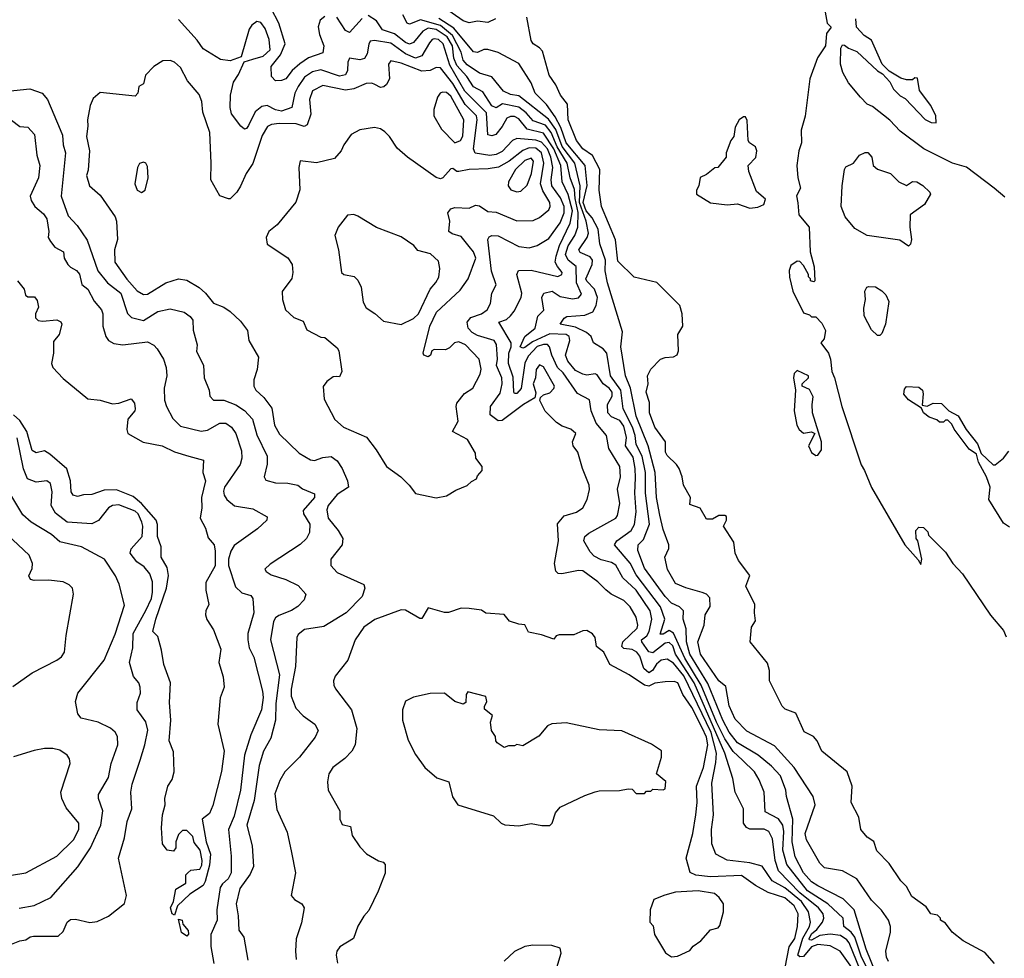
# Model space of a CAD drawing. Extents: x 2210602 to 2357277, y 510288 to 673808.
# Tile 224 of 256: x 2298605 to 2303379, y 567420 to 571971. Entities that reach past the tile are written whole.
import ezdxf

# ---------------------------------------------------------------- set-up
doc = ezdxf.new("R2010")
doc.units = 0

msp = doc.modelspace()

# ---------------------------------------------------------------- linework, layer by layer
at = {"layer": '0CON05XD'}
for points in [[(2300085, 571987.3), (2300061.4, 571968.6), (2300053, 571937), (2300059.2, 571899.2), (2300080, 571845), (2300075, 571810), (2300005, 571785.8), (2299962.9, 571757.1), (2299925.6, 571725), (2299895, 571684.2), (2299875, 571676), (2299845, 571674), (2299826.2, 571695), (2299824.2, 571744.2), (2299869.5, 571800.5), (2299891.5, 571855), (2299861.1, 571955), (2299823.8, 572025)], [(2300912.5, 571975), (2300875, 571958), (2300825, 571963.8), (2300785, 571956.2), (2300755, 571965.8), (2300665, 572028.9)], [(2302501.7, 572061.7), (2302520, 571955), (2302540, 571935), (2302517.5, 571905), (2302512.5, 571845), (2302473, 571787), (2302436.7, 571685), (2302413, 571503), (2302393.9, 571436.1), (2302395.9, 571374.1), (2302383.3, 571335), (2302373.8, 571265), (2302377.5, 571205), (2302391.2, 571155), (2302372.3, 571117.7), (2302377.5, 571082.5), (2302382.5, 571025), (2302432.5, 570965), (2302437.5, 570845), (2302457, 570773), (2302460, 570705), (2302455, 570700), (2302440, 570705), (2302440, 570715), (2302430, 570725), (2302430, 570735), (2302405, 570780), (2302388.3, 570798.3), (2302375, 570800), (2302345, 570780), (2302336.7, 570755), (2302337, 570723), (2302353.8, 570655), (2302405, 570550), (2302435, 570540), (2302445, 570530), (2302465, 570530), (2302495, 570500), (2302512.5, 570465), (2302506.4, 570423.6), (2302490, 570405), (2302526.7, 570355), (2302536.7, 570325), (2302543.8, 570265), (2302556.2, 570235), (2302590.8, 570095), (2302685, 569812.5), (2302702, 569785), (2302735, 569703.3), (2302897.5, 569425), (2302961.7, 569351.7), (2302975, 569330), (2302980, 569355), (2302960, 569445), (2302952.5, 569455), (2302950, 569495), (2302965, 569510), (2302988.3, 569508.3), (2303008.3, 569488.3), (2303011.7, 569471.7), (2303095, 569390), (2303130, 569335), (2303176.2, 569285), (2303313.1, 569083.1), (2303375, 569010), (2303389.1, 568979.1)], [(2302680.3, 567365), (2302626.5, 567495), (2302615, 567510.3), (2302585, 567530), (2302535, 567537.3), (2302485, 567531), (2302445, 567508.4), (2302435, 567508.9), (2302432.6, 567515), (2302445, 567539.5), (2302470.2, 567559.8), (2302497.8, 567595), (2302504.6, 567615), (2302500.7, 567635), (2302478, 567665), (2302388.3, 567738.3), (2302284.8, 567844.8), (2302268.3, 567895), (2302255, 568000), (2302237.1, 568035), (2302215, 568046.5), (2302145, 568045.5), (2302129.4, 568055), (2302115.5, 568075), (2302114.3, 568145), (2302074.3, 568225), (2302062.6, 568292.6), (2302024, 568415), (2301875, 568756.6), (2301804.1, 568865), (2301785.5, 568895), (2301771.9, 568935), (2301755, 568950.7), (2301735, 568948.7), (2301675, 568901.1), (2301655, 568905.4), (2301621.1, 568955), (2301620, 568965), (2301645.5, 568984.5), (2301656.9, 569005), (2301670.9, 569065), (2301661.8, 569105), (2301594.6, 569205), (2301529.4, 569265), (2301495.9, 569325.9), (2301475, 569339.1), (2301425, 569352.1), (2301390.3, 569370.3), (2301370.9, 569390.9), (2301340, 569445), (2301345.7, 569465), (2301365, 569482.2), (2301495.4, 569554.6), (2301503.5, 569566.5), (2301514.4, 569625), (2301504.4, 569695), (2301518.1, 569755), (2301514.4, 569805), (2301462.4, 569892.4), (2301450.6, 569955), (2301400.4, 570015), (2301375.6, 570074.4), (2301367.6, 570127.6), (2301309.5, 570159.5), (2301239.5, 570259.5), (2301213.6, 570285), (2301185.3, 570345), (2301174.6, 570385), (2301165, 570396.1), (2301145, 570396.9), (2301115, 570386), (2301070.2, 570339.8), (2301054.8, 570305.2), (2301037.1, 570182.9), (2301015, 570158.2), (2301005, 570158.6), (2301001.8, 570165), (2300998.3, 570238.3), (2300974.8, 570304.8), (2300976.2, 570355), (2300987.6, 570385), (2300987.6, 570405), (2300928.8, 570505), (2300965, 570517.5), (2300985.4, 570534.6), (2301002.8, 570557.2), (2301036.7, 570625), (2301040, 570645), (2301015.7, 570735), (2301023.3, 570755), (2301085, 570757.3), (2301215, 570726), (2301233.3, 570735), (2301236, 570745), (2301212.5, 570775), (2301202.2, 570795), (2301205.9, 570825), (2301223.3, 570876.7), (2301274.8, 570985), (2301285.2, 571045), (2301265, 571124.4), (2301235.2, 571185.2), (2301228.5, 571265), (2301194.6, 571345), (2301145, 571420.5), (2301065, 571441.2), (2301025, 571490), (2301005, 571501.3), (2300985, 571501.8), (2300966.9, 571493.1), (2300945, 571453.1), (2300914, 571415), (2300895, 571407.8), (2300875, 571413.1), (2300869.1, 571519.1), (2300763.3, 571625), (2300690.6, 571750.6), (2300658.7, 571855), (2300635.6, 571875), (2300615, 571878.7), (2300604.4, 571875), (2300591.5, 571858.5), (2300555, 571796.4), (2300525, 571785.3), (2300475, 571805.6), (2300405, 571856.7), (2300325, 571869.6), (2300305, 571867.1), (2300297.3, 571852.7), (2300289.5, 571805), (2300277.1, 571782.9), (2300255, 571776.7), (2300203.8, 571785), (2300195.8, 571765), (2300194.5, 571725), (2300185, 571703.1), (2300155, 571696.8), (2300065, 571728.8), (2300025, 571718.1), (2299986.8, 571693.2), (2299955, 571647.8), (2299939.6, 571615), (2299923.8, 571545), (2299875, 571527.1), (2299845, 571534.7), (2299805, 571555.5), (2299779.1, 571550.9), (2299746.7, 571525), (2299715, 571458.8), (2299705, 571444), (2299695, 571441.2), (2299676.7, 571455), (2299632.5, 571515), (2299625.8, 571545.8), (2299626.4, 571605), (2299641.4, 571668.6), (2299665.6, 571705), (2299693, 571767), (2299735, 571780), (2299785, 571794.4), (2299819.2, 571825), (2299815.4, 571875), (2299795, 571928), (2299775, 571958), (2299755, 571962), (2299731.2, 571945), (2299718, 571925), (2299678.3, 571791.7), (2299625, 571772.5), (2299578.3, 571778.3), (2299495, 571830), (2299465, 571872.5), (2299375, 571972.5)], [(2300265, 571977.3), (2300205, 571909.4), (2300185, 571918.9), (2300143.1, 571983.1)], [(2301590.3, 569750.3), (2301590, 569795), (2301579.7, 569849.7), (2301542.8, 569905), (2301547.2, 569945), (2301535, 570000.6), (2301515, 570028), (2301475.3, 570045.3), (2301457.5, 570065), (2301455.4, 570105), (2301477.3, 570145), (2301477.8, 570165), (2301463.9, 570183.9), (2301433.6, 570205), (2301405, 570249.4), (2301395, 570254.4), (2301355, 570246.9), (2301335, 570251.8), (2301300.5, 570270.5), (2301263.5, 570315), (2301252.1, 570345), (2301273.3, 570415), (2301270, 570435), (2301255, 570444.6), (2301175, 570448.3), (2301090.8, 570409.2), (2301055, 570382.2), (2301045, 570379.1), (2301032.3, 570385), (2301054.7, 570435.3), (2301103.8, 570475), (2301117.1, 570532.9), (2301146.6, 570563.4), (2301137.5, 570625), (2301146.7, 570645), (2301187.5, 570655), (2301225, 570628.5), (2301285, 570617.1), (2301315, 570622.2), (2301329.7, 570640.3), (2301304.2, 570695), (2301302.7, 570775), (2301264.7, 570805), (2301252.3, 570832.3), (2301264.3, 570875), (2301297.6, 570925), (2301312.2, 570965), (2301313.3, 571036.7), (2301297.9, 571105), (2301295, 571147.5), (2301274.9, 571204.9), (2301260, 571275), (2301211.2, 571355), (2301182.9, 571425), (2301155, 571459.2), (2301095, 571481.2), (2301060.1, 571520.1), (2301025, 571547.1), (2300946.9, 571563.1), (2300915, 571544.3), (2300895, 571552.9), (2300851.3, 571621.3), (2300805, 571646.5), (2300772.8, 571695), (2300725, 571748.6), (2300710, 571785), (2300703, 571845), (2300677.9, 571887.9), (2300625, 571923.8), (2300585, 571929.6), (2300559.6, 571915), (2300515, 571860.5), (2300495, 571851.8), (2300475, 571860), (2300422.8, 571902.8), (2300365, 571922.1), (2300335.6, 571965.6), (2300295, 571991.5)], [(2300745.8, 571814.2), (2300703.7, 571895), (2300645, 571943.5), (2300548.7, 571971.3), (2300495, 571949.2), (2300484.2, 571955), (2300463.3, 571995)], [(2302817.1, 567405), (2302808.1, 567425), (2302805.7, 567455), (2302827.3, 567547.3), (2302827.1, 567575), (2302817.5, 567605), (2302783.4, 567653.4), (2302735, 567702), (2302665, 567806), (2302595, 567843.8), (2302508.3, 567858.3), (2302485, 567880.8), (2302420.6, 567995), (2302414.5, 568024.5), (2302461.8, 568165), (2302453.1, 568205), (2302360, 568345), (2302265, 568450), (2302131.3, 568521.3), (2302075, 568579.2), (2302045.7, 568645), (2302028.3, 568738.3), (2301995, 568765.8), (2301905.5, 568895), (2301892.5, 568955), (2301923.8, 569036.2), (2301929.5, 569085), (2301953.4, 569126.6), (2301951.7, 569168.3), (2301936, 569185), (2301915, 569194.4), (2301835, 569215.7), (2301785, 569237.5), (2301746.1, 569306.1), (2301732.5, 569365), (2301752.1, 569407.9), (2301753.3, 569425), (2301725, 569498.8), (2301708.3, 569568.3), (2301692.8, 569655), (2301686.1, 569775), (2301652.8, 569905), (2301595, 570049.2), (2301567.5, 570185), (2301542.7, 570245), (2301520.4, 570385), (2301528.3, 570458.3), (2301454.7, 570694.7), (2301443.5, 570753.5), (2301444.8, 570805), (2301418.4, 570885), (2301410.3, 570955), (2301381.3, 571011.3), (2301352.2, 571045), (2301337.4, 571085), (2301356.8, 571166.8), (2301347.4, 571265), (2301255, 571374.2), (2301228.2, 571448.2), (2301200.8, 571500.8), (2301159.4, 571559.4), (2301105, 571614.3), (2301085.6, 571665), (2301025, 571759.2), (2300925, 571812.5), (2300875, 571826.2), (2300855, 571826.2), (2300825, 571811.9), (2300805, 571815.7), (2300709.8, 571929.8), (2300637.6, 571977.6)], [(2303332.5, 567395), (2303285, 567447.5), (2303180, 567505), (2303127, 567547), (2303095, 567590), (2303070, 567605), (2303070, 567615), (2303055, 567630), (2303022.5, 567635), (2303000, 567670), (2302930.5, 567720.5), (2302905, 567767.5), (2302877.5, 567795), (2302820.5, 567880.5), (2302761.7, 567941.7), (2302746.1, 567986.1), (2302715, 568007.5), (2302684.2, 568044.2), (2302674.1, 568104.1), (2302636.2, 568175), (2302641.2, 568255), (2302618, 568325), (2302494, 568424), (2302471.2, 568475), (2302453.8, 568495), (2302408.6, 568518.6), (2302368.8, 568608.8), (2302317.4, 568627.4), (2302302, 568642), (2302241.2, 568765), (2302240, 568815), (2302231.7, 568851.7), (2302147.5, 568955), (2302153.6, 569026.4), (2302173, 569057), (2302167.5, 569095), (2302170, 569135), (2302125.6, 569225), (2302145.6, 569275.6), (2302089.7, 569349.7), (2302074, 569385), (2302067.8, 569437.8), (2302017.5, 569515), (2302032.5, 569545), (2302031.7, 569561.7), (2302025, 569567.5), (2301995, 569567.5), (2301965, 569550), (2301935, 569550), (2301905, 569602.5), (2301855, 569620), (2301857.5, 569655), (2301823.3, 569715), (2301817.5, 569755), (2301802.5, 569795), (2301790, 569815), (2301745, 569857.5), (2301736.2, 569875), (2301736, 569925), (2301685, 569996), (2301659.1, 570065), (2301658.6, 570115), (2301643.3, 570165), (2301652, 570205), (2301648.8, 570245), (2301665, 570276.7), (2301712.5, 570325), (2301735, 570333.8), (2301775, 570336.7), (2301793.6, 570346.4), (2301800, 570365), (2301796.7, 570445), (2301821.2, 570485), (2301817.5, 570545), (2301806, 570585), (2301735.7, 570655.7), (2301695, 570696.2), (2301585, 570723.3), (2301505, 570800), (2301494.5, 570904.5), (2301425.6, 571065), (2301414.5, 571144.5), (2301417.5, 571245), (2301382.2, 571312.2), (2301335.5, 571345), (2301304.6, 571385), (2301263.8, 571485), (2301262, 571562), (2301226.7, 571605), (2301205.4, 571655.4), (2301172.1, 571702.1), (2301139.3, 571819.3), (2301125.5, 571835.5), (2301095, 571854), (2301085, 571870), (2301064, 571984)], [(2303381.2, 571111.2), (2303330, 571155), (2303196.1, 571256.1), (2303127.5, 571275), (2302988.8, 571345), (2302875, 571430), (2302824.6, 571484.6), (2302739.7, 571549.7), (2302715, 571561.4), (2302681.4, 571595), (2302623.1, 571665), (2302596.9, 571715), (2302585.8, 571755), (2302587, 571833), (2302595, 571850), (2302605, 571847.5), (2302623.3, 571833.3), (2302665, 571817.5), (2302765, 571722.5), (2302788.3, 571708.3), (2302825, 571670), (2302842.5, 571635), (2302875, 571602.5), (2302899.3, 571589.3), (2302995, 571487.5), (2303025, 571472.5), (2303048.3, 571471.7), (2303047.5, 571505), (2303022.5, 571555), (2302968.3, 571628.3), (2302958.3, 571688.3), (2302945, 571690), (2302935, 571680), (2302905, 571680), (2302878.3, 571688.3), (2302821.7, 571721.7), (2302787.5, 571755), (2302735, 571872.5), (2302700, 571895), (2302662.5, 571935), (2302660, 571975)], [(2302755, 567353.6), (2302709.8, 567465), (2302652.1, 567655), (2302598.4, 567708.4), (2302475, 567771.2), (2302445, 567791.5), (2302405.4, 567835), (2302365, 567912), (2302350.8, 567985), (2302354.1, 568095), (2302322.9, 568205), (2302320.8, 568235), (2302294.7, 568304.7), (2302251.3, 568351.3), (2302185.2, 568405.2), (2302085, 568464.7), (2302045, 568516.9), (2302014, 568575), (2301942.4, 568752.4), (2301853.7, 568895), (2301837.6, 568955), (2301837, 569017), (2301822.9, 569065), (2301824.4, 569105), (2301805, 569124.5), (2301765, 569142.1), (2301734.1, 569175), (2301635, 569311.9), (2301602.5, 569397.5), (2301603.8, 569425), (2301629.5, 569450.5), (2301659.2, 569525), (2301639.5, 569675), (2301640, 569775), (2301623.4, 569855), (2301595, 569910.8), (2301589.6, 569955), (2301575.9, 569995), (2301531.1, 570085), (2301520.6, 570175), (2301469.3, 570245), (2301452.1, 570355), (2301435, 570375.6), (2301386.7, 570405), (2301375.6, 570435), (2301353.1, 570455), (2301300, 570480), (2301226.2, 570495), (2301245, 570524), (2301257.4, 570532.6), (2301345, 570538.8), (2301384.7, 570555.3), (2301400, 570585), (2301406.2, 570625), (2301392.9, 570665), (2301355, 570703.5), (2301350.8, 570715), (2301381.5, 570785), (2301383.3, 570805), (2301370.9, 570820.9), (2301322.1, 570842.1), (2301315.6, 570855), (2301356.8, 570915), (2301363.5, 570936.5), (2301351.7, 570995), (2301319.9, 571085), (2301323.2, 571165), (2301296.4, 571275), (2301235, 571356.1), (2301205, 571438.1), (2301168.4, 571488.4), (2301025, 571601.5), (2300985, 571608.9), (2300950.6, 571625), (2300894.7, 571694.7), (2300835, 571712.1), (2300775, 571752.1), (2300754.7, 571775), (2300745.8, 571814.2)], [(2300326.7, 571656.7), (2300313, 571663), (2300285, 571662), (2300225, 571636.4), (2300185, 571629.2), (2300075, 571651.9), (2300025, 571625.8), (2300010.7, 571585), (2300016.4, 571513.6), (2299999.2, 571460.8), (2299985, 571453.8), (2299945, 571465.5), (2299862.6, 571467.4), (2299826.4, 571463.6), (2299807.4, 571452.6), (2299780.9, 571409.1), (2299735.5, 571274.5), (2299703.3, 571225), (2299676.1, 571163.9), (2299657.5, 571135), (2299625, 571102.5), (2299617, 571103), (2299575, 571116.7), (2299531.2, 571195), (2299534.2, 571275), (2299526.9, 571425), (2299492.4, 571522.4), (2299488.1, 571575), (2299475, 571608.8), (2299418.1, 571675), (2299385, 571740), (2299355, 571765.8), (2299335, 571774), (2299298.3, 571771.7), (2299256.1, 571743.9), (2299215, 571702.5), (2299205, 571660), (2299183.3, 571646.7), (2299177.5, 571615), (2299165, 571600), (2298995, 571617.5), (2298960.7, 571589.3), (2298946.7, 571555), (2298934, 571485), (2298936, 571455), (2298928.6, 571405), (2298944.3, 571335.7), (2298937.7, 571242.3), (2298928.8, 571215), (2298944, 571165), (2298995, 571120), (2299068, 571015), (2299074, 570995), (2299078.6, 570905), (2299064.4, 570855), (2299066.7, 570795), (2299125, 570712.5), (2299175, 570656.2), (2299205, 570638), (2299225, 570640), (2299314.2, 570695.8), (2299375, 570714.5), (2299415, 570708.1), (2299475, 570672.9), (2299505.7, 570645.7), (2299545, 570596.7), (2299595, 570576.7), (2299625, 570556.7), (2299675, 570510), (2299710, 570465), (2299716.7, 570415), (2299763.3, 570335), (2299755.9, 570275.9), (2299740, 570225), (2299740.8, 570195), (2299750.8, 570175), (2299789.5, 570139.5), (2299827.6, 570087.6), (2299841.1, 570005), (2299865, 569962), (2299959.7, 569869.7), (2300015, 569837.1), (2300035, 569834.5), (2300075, 569848.6), (2300115, 569853.8), (2300145, 569831.9), (2300167.9, 569795), (2300194.4, 569735), (2300198.6, 569705), (2300145, 569669.4), (2300100, 569615), (2300094.2, 569595), (2300100.8, 569555), (2300150, 569495), (2300172, 569455), (2300168, 569425), (2300113.8, 569355), (2300113.3, 569325), (2300145, 569291.2), (2300273.3, 569233.3), (2300278.8, 569215), (2300265.6, 569174.4), (2300188, 569095), (2300080.4, 569029.6), (2299985.8, 569014.2), (2299955, 568990), (2299948.8, 568975), (2299941.9, 568835), (2299920.6, 568725), (2299920.9, 568690.9), (2299943.6, 568633.6), (2299978.8, 568595), (2300036.2, 568555), (2300052, 568525), (2300037.6, 568492.4), (2299962, 568395), (2299890.8, 568325), (2299867, 568283), (2299842.6, 568217.4), (2299852, 568142), (2299901.3, 568031.3), (2299922.7, 567932.7), (2299942.5, 567835), (2299921.2, 567725), (2299937.5, 567705), (2299973.3, 567685), (2299983.8, 567665), (2299971.7, 567591.7), (2299946.2, 567515), (2299942, 567455), (2299946.2, 567415)], [(2302639.5, 567375), (2302584.2, 567454.2), (2302535, 567480.8), (2302475, 567487.2), (2302443.8, 567475), (2302405, 567428.5), (2302387.4, 567427.4), (2302378.8, 567435), (2302402.4, 567517.6), (2302434.7, 567575), (2302439.2, 567595), (2302429.5, 567645), (2302395.6, 567695), (2302315, 567762.6), (2302253.6, 567795), (2302205, 567866.7), (2302145, 567883.8), (2302035, 567896), (2301980, 567925), (2301960.6, 567975), (2301960, 568045), (2301968.9, 568115), (2301961.1, 568268.9), (2301981.1, 568368.9), (2301983.9, 568415), (2301957.6, 568515), (2301825, 568789.2), (2301775, 568851.2), (2301745, 568870.9), (2301715, 568865.4), (2301693.4, 568846.6), (2301673.9, 568815), (2301655, 568804.2), (2301631.9, 568825), (2301611.6, 568885), (2301597.7, 568905), (2301575, 568918.1), (2301535, 568922.9), (2301525, 568932.7), (2301530, 568955), (2301599.3, 569020.7), (2301602.3, 569035), (2301594.6, 569075), (2301565.4, 569125), (2301535, 569154.4), (2301473.8, 569185), (2301446.6, 569206.6), (2301408.8, 569245), (2301335, 569298.6), (2301315, 569300.6), (2301234.5, 569284.5), (2301216.7, 569286.7), (2301205, 569296.7), (2301197.8, 569335), (2301217.3, 569445), (2301213.4, 569526.6), (2301245, 569566.2), (2301305, 569582.9), (2301335, 569603.8), (2301356, 569645), (2301367.3, 569692.7), (2301366.4, 569715), (2301334.2, 569795), (2301312, 569875), (2301288.8, 569905), (2301286.2, 569925), (2301302.5, 569965), (2301277.5, 569985), (2301235, 570000), (2301208.3, 570018.3), (2301152.7, 570072.7), (2301127.5, 570125), (2301130.7, 570139.3), (2301145, 570152.5), (2301175, 570162.5), (2301195, 570182.5), (2301198.8, 570195), (2301145, 570288.8), (2301125, 570298), (2301109.2, 570275), (2301106.7, 570235), (2301095.6, 570205), (2301108.3, 570161.7), (2301102.3, 570137.7), (2301047.5, 570105), (2300945, 570028), (2300925, 570026), (2300886.2, 570055), (2300888.6, 570095), (2300935, 570160), (2300944.7, 570205.3), (2300943.5, 570235), (2300916.9, 570295), (2300922.2, 570325), (2300916.6, 570396.6), (2300905.3, 570415.3), (2300825, 570439.2), (2300799.2, 570455), (2300778.9, 570475), (2300775.3, 570504.7), (2300792, 570528), (2300845, 570544.6), (2300871.1, 570565), (2300887.5, 570595), (2300894.4, 570645), (2300915.8, 570685), (2300892.6, 570752.6), (2300874.5, 570905), (2300881.3, 570918.7), (2300895, 570925.6), (2300925, 570922.5), (2301025, 570871.1), (2301075, 570865.6), (2301115, 570875.7), (2301170.5, 570909.5), (2301225.9, 570985.9), (2301244.7, 571034.7), (2301244.7, 571065), (2301226.7, 571106.7), (2301185.9, 571165), (2301182.6, 571195), (2301189.6, 571255), (2301181.2, 571305), (2301165, 571344.7), (2301135, 571377.6), (2301107.6, 571387.6), (2301015, 571395.5), (2300994.1, 571385.9), (2300945, 571332.9), (2300915, 571316.9), (2300885, 571312.5), (2300814.2, 571324.2), (2300805.8, 571345), (2300823.2, 571485), (2300820.8, 571505), (2300765, 571560.4), (2300705, 571662.5), (2300645, 571738.1), (2300625, 571740), (2300595, 571724.4), (2300555, 571721.4), (2300455, 571760), (2300405, 571772.5), (2300394, 571756), (2300397.5, 571685), (2300383, 571657), (2300370, 571645), (2300355, 571642.5), (2300326.7, 571656.7)], [(2298545.5, 571624.5), (2298654.2, 571635.8), (2298714.2, 571614.2), (2298740, 571585), (2298801.2, 571438.8), (2298812, 571412), (2298815.5, 571365), (2298827.3, 571325), (2298805.8, 571115), (2298840.7, 571020.7), (2298884.1, 570974.1), (2298932.4, 570902.4), (2298983.5, 570753.5), (2299031.5, 570695), (2299096, 570646), (2299127, 570547), (2299146.5, 570526.5), (2299205, 570512.7), (2299275, 570556.5), (2299335, 570570), (2299403, 570553), (2299432.1, 570532.1), (2299444.2, 570514.2), (2299445.7, 570465.7), (2299466, 570395), (2299461.7, 570361.7), (2299495.7, 570295.7), (2299499.2, 570235), (2299523.3, 570175), (2299526.7, 570145), (2299545, 570126.2), (2299595, 570126.7), (2299653.4, 570103.4), (2299695, 570075.8), (2299734.6, 570034.6), (2299755, 569958.8), (2299805.6, 569855), (2299804.4, 569815.6), (2299790, 569755), (2299798.3, 569738.3), (2299845.6, 569725.6), (2299905, 569724.4), (2299954.1, 569714.1), (2299976.2, 569696.2), (2300035, 569672.5), (2300035, 569654), (2299979.1, 569590.9), (2299981.1, 569575), (2300011.9, 569525), (2300010, 569485), (2299996, 569455), (2299965, 569426), (2299819.3, 569330.7), (2299793, 569307), (2299800, 569295), (2299825, 569280), (2299895, 569257.5), (2299955, 569227.5), (2299992, 569185), (2299985, 569158.8), (2299954.3, 569125.7), (2299923.4, 569106.6), (2299862, 569082), (2299845, 569070.6), (2299835, 569053.8), (2299821.5, 568965), (2299864.1, 568795), (2299847.5, 568655), (2299845.3, 568575), (2299822.8, 568487.2), (2299787.5, 568425), (2299766.5, 568355), (2299741.8, 568185), (2299706.7, 568065), (2299731.5, 567965), (2299738.1, 567865), (2299722.7, 567827.3), (2299672, 567758), (2299654, 567685), (2299664.2, 567625.8), (2299667, 567557), (2299692.5, 567522.5), (2299711.4, 567411.4)], [(2300715, 571373.8), (2300742, 571385), (2300753.4, 571406.6), (2300758.8, 571485), (2300695, 571600.5), (2300675, 571617.5), (2300655, 571620), (2300644.2, 571615), (2300631.1, 571595), (2300612.5, 571535), (2300612.9, 571505), (2300649.7, 571439.7), (2300715, 571373.8)], [(2302145, 571057.5), (2302185, 571062.5), (2302213.3, 571075), (2302221.7, 571101.7), (2302177.7, 571137.7), (2302140, 571235), (2302137.5, 571265), (2302175, 571302.5), (2302178.8, 571335), (2302172.5, 571355), (2302143.6, 571373.6), (2302137.5, 571385), (2302131.7, 571481.7), (2302125, 571500), (2302115, 571500), (2302093.9, 571486.1), (2302075, 571450), (2302067.5, 571405), (2302053.3, 571385), (2302030, 571325), (2302030, 571305), (2301990, 571255), (2301975, 571252.5), (2301935, 571220), (2301903.9, 571206.1), (2301898.8, 571165), (2301886.7, 571145), (2301886.7, 571125), (2301955, 571084), (2302035, 571074), (2302085, 571078.8), (2302145, 571057.5)], [(2298565, 571483.8), (2298605, 571453.3), (2298645, 571450), (2298676, 571415), (2298688.8, 571315), (2298702, 571265), (2298695.8, 571205), (2298655.8, 571115), (2298660, 571095), (2298678, 571065), (2298719.8, 571029.8), (2298736.5, 571005), (2298745.9, 570944.1), (2298743.8, 570915), (2298753.8, 570895), (2298775, 570868.8), (2298816.7, 570845), (2298821.2, 570815), (2298838, 570785), (2298850.9, 570770.9), (2298880, 570755), (2298895, 570736.7), (2298907.1, 570687.1), (2298935.7, 570665), (2298965.9, 570605.9), (2299001.2, 570565), (2299008, 570545), (2299008.8, 570485), (2299022.5, 570435), (2299036.1, 570416.1), (2299061.2, 570401.2), (2299105, 570394.3), (2299225, 570408.6), (2299255, 570392.9), (2299271.4, 570375), (2299302.9, 570325), (2299315.5, 570285.5), (2299318.9, 570245), (2299305.6, 570185), (2299307.2, 570127.2), (2299316.4, 570096.4), (2299348.3, 570038.3), (2299385, 570000), (2299485, 569976), (2299515, 569981.2), (2299575.8, 570014.2), (2299605, 570014.4), (2299631.4, 569995), (2299652.9, 569965), (2299681.1, 569881.1), (2299682.7, 569845), (2299674.4, 569815), (2299598, 569705), (2299592.5, 569685), (2299596, 569665), (2299610, 569645), (2299646.7, 569613.3), (2299735, 569600), (2299805, 569560), (2299803.3, 569545), (2299757.4, 569502.6), (2299645, 569421.4), (2299629.1, 569395), (2299617.9, 569355), (2299618.2, 569325), (2299651.8, 569221.8), (2299682.2, 569192.2), (2299725, 569178.6), (2299735.8, 569165), (2299740, 569095), (2299712, 568995), (2299710.8, 568965), (2299717.1, 568925), (2299740.6, 568880.6), (2299782.9, 568715), (2299785.6, 568685), (2299778.1, 568625), (2299726.2, 568503.8), (2299695.3, 568404.7), (2299675.4, 568235), (2299645, 568108.8), (2299616.7, 568045), (2299631.2, 567915), (2299630.5, 567835), (2299616.4, 567805), (2299588.4, 567781.6), (2299577.1, 567762.9), (2299561.1, 567655), (2299563.2, 567605), (2299531.5, 567535), (2299532, 567478), (2299546.2, 567395)], [(2300625, 569653.3), (2300675, 569662.5), (2300719.3, 569690.7), (2300775, 569712.5), (2300795, 569732.5), (2300820, 569745), (2300825, 569760), (2300847.5, 569785), (2300847.5, 569805), (2300816.7, 569845), (2300815, 569870), (2300776.2, 569935), (2300704.2, 569975), (2300731.4, 570025), (2300721.2, 570095), (2300725, 570112.5), (2300761.7, 570158.3), (2300802.5, 570185), (2300837.6, 570252.4), (2300843.2, 570276.8), (2300832.5, 570325), (2300766, 570395), (2300735, 570410), (2300713.8, 570405), (2300689.4, 570380.6), (2300669.7, 570370.3), (2300615, 570372.5), (2300603.6, 570366.4), (2300596.7, 570345), (2300585, 570336.7), (2300565, 570343.8), (2300561.2, 570355), (2300594.5, 570485), (2300626.1, 570553.9), (2300740.9, 570659.1), (2300780, 570715), (2300817.5, 570815), (2300805.6, 570845), (2300785, 570872), (2300745, 570920.8), (2300702.4, 570932.4), (2300686, 570945), (2300690.8, 570995), (2300681.2, 571035), (2300695.8, 571054.2), (2300715, 571060), (2300785, 571058.1), (2300815, 571071.4), (2300835, 571068.9), (2300875, 571042), (2300915, 571037.5), (2301015, 570995.8), (2301095, 570998.1), (2301125, 571012.9), (2301171.1, 571048.9), (2301177.3, 571065), (2301175.4, 571085), (2301141.2, 571141.2), (2301131, 571175), (2301146.8, 571275), (2301135.4, 571325.4), (2301108.1, 571348.1), (2301075, 571350.2), (2301045, 571337.5), (2300978.8, 571285), (2300926.2, 571256.2), (2300877.4, 571247.4), (2300785, 571245.4), (2300735, 571235.6), (2300725, 571235.8), (2300705, 571250), (2300695, 571248.8), (2300657.5, 571205), (2300645, 571200), (2300625, 571206.7), (2300485, 571304), (2300435, 571348), (2300397.5, 571405), (2300375, 571428), (2300355, 571442), (2300325, 571448.8), (2300255, 571438), (2300212.5, 571415), (2300176.7, 571365), (2300163.3, 571335), (2300131.7, 571298.3), (2300045, 571277.5), (2299965, 571287.5), (2299958.8, 571255), (2299963.6, 571146.4), (2299943.9, 571086.1), (2299852.7, 570977.3), (2299813.3, 570945), (2299800, 570915), (2299805, 570882.5), (2299905, 570816.7), (2299926.2, 570785), (2299930, 570745), (2299923.9, 570716.1), (2299877, 570653), (2299880, 570615), (2299893.8, 570565), (2299935, 570526.7), (2299979.5, 570509.5), (2299996.7, 570466.7), (2300065, 570432.5), (2300085, 570430), (2300145, 570380), (2300152.5, 570365), (2300167.5, 570265), (2300155, 570240), (2300141.7, 570241.7), (2300125, 570240), (2300095, 570217.5), (2300077, 570193), (2300082, 570132), (2300133, 570033), (2300175, 569995.8), (2300286.6, 569946.6), (2300334.2, 569885), (2300384.4, 569804.4), (2300453.3, 569755), (2300493.3, 569715), (2300523.6, 569673.6), (2300625, 569653.3)], [(2302915, 570873.3), (2302872.3, 570902.3), (2302715, 570925.6), (2302655, 570958.9), (2302608.2, 571015), (2302589.1, 571065), (2302592.5, 571165), (2302604.4, 571245.6), (2302611.5, 571258.5), (2302648, 571275), (2302676.4, 571313.6), (2302705, 571327.5), (2302717, 571327), (2302737.5, 571305), (2302743.8, 571265), (2302765, 571246.7), (2302827.5, 571225), (2302867.5, 571185), (2302905, 571166.7), (2302935, 571186.2), (2302955, 571185.8), (2302985, 571167.1), (2303018.8, 571135), (2303021.2, 571125), (2302992, 571075), (2302922.5, 571025), (2302921.2, 570965), (2302930, 570905), (2302925, 570882.5), (2302915, 570873.3)], [(2299195, 571133.8), (2299213.3, 571145), (2299228, 571205), (2299225, 571260), (2299215.9, 571275.9), (2299205, 571280), (2299186.1, 571273.9), (2299176.2, 571255), (2299164, 571175), (2299174.2, 571144.2), (2299195, 571133.8)], [(2301015, 571135.8), (2301035, 571140), (2301065, 571168.8), (2301086, 571225), (2301096.2, 571285), (2301085, 571299.5), (2301055, 571287.7), (2301009.5, 571245), (2300975.8, 571185), (2300974.2, 571165), (2300987, 571147), (2301015, 571135.8)], [(2300455, 570494), (2300515, 570523.1), (2300538.9, 570545), (2300596, 570664), (2300623.2, 570696.8), (2300636.6, 570723.4), (2300641.9, 570765), (2300635, 570800), (2300596.4, 570836.4), (2300535, 570851.4), (2300515.6, 570875.6), (2300455, 570918), (2300334.4, 570964.4), (2300245, 571018), (2300225, 571026), (2300195, 571023.8), (2300148.8, 570965), (2300133.8, 570925), (2300151.2, 570855), (2300166.1, 570746.1), (2300176.1, 570736.1), (2300226.8, 570726.8), (2300245, 570708.8), (2300261.4, 570675), (2300270.9, 570600.9), (2300284.5, 570574.5), (2300327.4, 570547.4), (2300369.7, 570509.7), (2300455, 570494)], [(2298593.8, 570705), (2298626.7, 570665), (2298633.3, 570635), (2298645, 570627.5), (2298677, 570627), (2298690, 570610), (2298697, 570577), (2298681.2, 570545), (2298681.2, 570525), (2298695, 570513.3), (2298715, 570508.8), (2298785, 570516.2), (2298805, 570506.7), (2298810, 570495), (2298796.7, 570445), (2298768.8, 570411.2), (2298769.5, 570355), (2298759.5, 570305), (2298765.8, 570285), (2298815, 570231.4), (2298935, 570132.9), (2298995, 570125.6), (2299055, 570108), (2299085, 570111.2), (2299145, 570132.5), (2299161.7, 570111.7), (2299165.6, 570085), (2299164, 570075), (2299130, 570035), (2299123.9, 569983.9), (2299128.8, 569965), (2299203.3, 569923.3), (2299295.4, 569905.4), (2299355, 569875.6), (2299425.6, 569855.6), (2299496.2, 569835), (2299493.8, 569775), (2299505.8, 569735.8), (2299487.1, 569655), (2299488.9, 569605), (2299480, 569555), (2299506, 569505), (2299519.3, 569459.3), (2299547.5, 569425), (2299553.3, 569395), (2299553.2, 569323.2), (2299507.9, 569242.1), (2299507.8, 569205), (2299521.4, 569135), (2299506.9, 569105), (2299505.6, 569085), (2299512.6, 569062.6), (2299545, 569013.3), (2299579.8, 568919.8), (2299570, 568855), (2299592, 568785), (2299595.8, 568735), (2299576.4, 568683.6), (2299566.2, 568555), (2299597.1, 568425), (2299584.3, 568325.7), (2299541.7, 568161.7), (2299525, 568122.5), (2299490, 568095), (2299508.9, 567985), (2299530, 567925), (2299525, 567872.5), (2299505, 567792.5), (2299495, 567772.5), (2299429.5, 567730.5), (2299370, 567675), (2299355, 567630), (2299343.8, 567635), (2299336.7, 567665), (2299351.2, 567695), (2299362.5, 567755), (2299410, 567785), (2299410, 567825), (2299420, 567835), (2299435, 567846.7), (2299477.7, 567852.3), (2299488.3, 567871.7), (2299490, 567895), (2299480, 567945), (2299451.7, 567981.7), (2299445, 568010), (2299415, 568040), (2299395, 568040), (2299375, 568020), (2299362.5, 567985), (2299362.5, 567955), (2299350.7, 567939.3), (2299320, 567945), (2299298, 567975), (2299292.7, 568052.7), (2299298, 568115), (2299310, 568165), (2299308, 568195), (2299324, 568255), (2299343.6, 568286.4), (2299354.4, 568325), (2299351.5, 568421.5), (2299330, 568475), (2299338.2, 568575), (2299331.1, 568661.1), (2299336.1, 568756.1), (2299303.8, 568845), (2299293.3, 568915), (2299275, 568980), (2299251.2, 569005), (2299264.4, 569065), (2299316.7, 569215), (2299326.7, 569276.7), (2299320, 569315), (2299290.5, 569365), (2299291.5, 569415), (2299273.6, 569465), (2299274, 569524), (2299267.5, 569545), (2299195.9, 569625.9), (2299155, 569659.2), (2299075, 569691.3), (2299015, 569689.3), (2298955, 569668.9), (2298915, 569667.5), (2298885, 569659.2), (2298865, 569666), (2298855, 569682.5), (2298852.1, 569735), (2298833.3, 569793.3), (2298751.4, 569865), (2298725, 569880), (2298685, 569870.5), (2298665, 569883.1), (2298640, 569975), (2298605, 570027.9), (2298575, 570055.5)], [(2302775, 570440), (2302765, 570440), (2302735, 570467.5), (2302700, 570535), (2302698.3, 570571.7), (2302706.2, 570615), (2302703.3, 570655), (2302712.5, 570675), (2302721.7, 570678.3), (2302755, 570676), (2302785.8, 570655.8), (2302805, 570636.7), (2302819.2, 570605), (2302803.3, 570495), (2302785, 570450), (2302775, 570440)], [(2302465, 569857.5), (2302475, 569860), (2302493.3, 569885), (2302493.3, 569925), (2302450, 570065), (2302447.5, 570105), (2302453, 570143), (2302435, 570177.5), (2302400, 570195), (2302400, 570205), (2302430, 570235), (2302430, 570245), (2302375, 570270), (2302360, 570255), (2302356.7, 570235), (2302367.5, 570175), (2302360, 570075), (2302374, 570005), (2302385, 569983.8), (2302405, 569966.7), (2302445, 569972.5), (2302460, 569965), (2302430, 569905), (2302445, 569872.5), (2302465, 569857.5)], [(2303405, 569510), (2303375, 569530), (2303304, 569645), (2303310, 569705), (2303293.8, 569755), (2303254.2, 569825), (2303243.8, 569863.8), (2303208.7, 569888.7), (2303136.2, 569986.2), (2303125, 570010), (2303105, 570030), (2303095, 570030), (2303085, 570020), (2303065, 570020), (2303051.7, 570031.7), (2303015, 570043.3), (2302987.5, 570065), (2302978.3, 570088.3), (2302915, 570128), (2302892.5, 570155), (2302895, 570180), (2302905, 570192.5), (2302965, 570190), (2302982.5, 570175), (2302986.4, 570156.4), (2302981.7, 570101.7), (2303005, 570097.5), (2303035, 570112.5), (2303075, 570110), (2303110, 570075), (2303155, 570050), (2303194.5, 569984.5), (2303250, 569915), (2303267.5, 569867.5), (2303325, 569812.5), (2303335, 569812.5), (2303375, 569845.8), (2303401.1, 569878.9)], [(2298565, 567489.4), (2298605, 567505.5), (2298635, 567509.2), (2298655, 567524), (2298672.1, 567527.9), (2298792.3, 567527.7), (2298815, 567550), (2298834.6, 567595.4), (2298851.8, 567608.2), (2298875, 567610.5), (2298945, 567594), (2298981.2, 567598.8), (2299035, 567623.8), (2299113.6, 567686.4), (2299122.5, 567725), (2299083.8, 567905), (2299113.8, 568005), (2299125.8, 568084.2), (2299148.6, 568145), (2299144.4, 568225), (2299150, 568265), (2299189.1, 568380.9), (2299212.2, 568455), (2299225.7, 568525.7), (2299217, 568567), (2299174.2, 568625), (2299175, 568660), (2299191.2, 568705), (2299188.8, 568735), (2299183.3, 568755), (2299157, 568787), (2299136.7, 568855), (2299153.1, 568925), (2299156, 568995), (2299216.9, 569106.9), (2299243.8, 569165), (2299249.6, 569195), (2299249.5, 569245), (2299235.6, 569285), (2299208.1, 569318.1), (2299172.8, 569342.8), (2299141.4, 569385), (2299145.7, 569405), (2299198.5, 569465), (2299202.7, 569515), (2299197.8, 569535), (2299178.8, 569575), (2299165, 569588.9), (2299085, 569618.5), (2299055, 569615.7), (2299035.6, 569604.4), (2298987.2, 569542.8), (2298955, 569526.9), (2298835, 569534.4), (2298779.1, 569579.1), (2298758.1, 569615), (2298762.4, 569682.4), (2298755, 569722.5), (2298735.9, 569735.9), (2298685, 569729.5), (2298643.3, 569745), (2298623.7, 569793.7), (2298593.5, 569943.5)], [(2302712.4, 567375), (2302687.7, 567425), (2302655, 567521.8), (2302636.3, 567546.3), (2302600.6, 567575), (2302598.2, 567615), (2302523.8, 567685), (2302425, 567746.7), (2302324.5, 567874.5), (2302306, 567945), (2302310, 568035), (2302304.7, 568065), (2302285, 568097.1), (2302220, 568130), (2302214.2, 568225), (2302190.8, 568285), (2302167.8, 568325), (2302110.6, 568380.6), (2302065, 568422.7), (2302025, 568484.7), (2301983.5, 568565), (2301909.4, 568745), (2301830, 568875), (2301775.9, 568995.9), (2301755, 569009.4), (2301725, 568991.1), (2301711.1, 568991.1), (2301733.1, 569065), (2301712.9, 569125), (2301595, 569280), (2301565, 569335.4), (2301490, 569425), (2301500, 569445), (2301570.5, 569495), (2301586.4, 569523.6), (2301594.7, 569585), (2301588.2, 569675), (2301590.3, 569750.3)], [(2298603, 567663), (2298675, 567675.7), (2298756.2, 567715), (2298886.4, 567863.6), (2298948.9, 567955), (2298999.1, 568065), (2299008.9, 568135), (2298987.8, 568195), (2298986.9, 568215), (2299035, 568297.5), (2299049.2, 568365), (2299080.8, 568455), (2299079.2, 568495), (2299067.4, 568517.4), (2299045, 568535.8), (2298985, 568564.3), (2298903.3, 568585), (2298886.2, 568605), (2298876.2, 568665), (2298886.2, 568705), (2299014.3, 568865), (2299067.6, 568992.4), (2299112.5, 569132.5), (2299088, 569235), (2299069.2, 569275), (2299016.2, 569355), (2298905, 569415.7), (2298800.2, 569440.2), (2298760, 569475), (2298660, 569535), (2298620.7, 569570.7), (2298557.1, 569675)], [(2298572, 568738), (2298666.2, 568805), (2298785, 568865.8), (2298807.6, 568882.4), (2298822, 568905), (2298830, 568985), (2298866.2, 569185), (2298861.2, 569215), (2298845, 569231.2), (2298815, 569245.8), (2298744.3, 569254.3), (2298675, 569251.2), (2298657, 569257), (2298650, 569275), (2298665, 569310), (2298666.7, 569335), (2298651.2, 569375), (2298489.2, 569525)], [(2302316.7, 567375), (2302336.4, 567475), (2302363.9, 567516.1), (2302377.1, 567575), (2302380.3, 567635), (2302360.7, 567675), (2302315, 567713.3), (2302235, 567739.4), (2302173.2, 567773.2), (2302105, 567822.3), (2301954.7, 567814.7), (2301883.4, 567823.4), (2301855.5, 567835.5), (2301836.9, 567905), (2301869.6, 568025), (2301884.1, 568115.9), (2301890.4, 568175), (2301886.9, 568255), (2301920.3, 568345), (2301941.3, 568455), (2301935, 568491.9), (2301915, 568537.7), (2301865, 568635.5), (2301820, 568700), (2301795.6, 568755), (2301778.3, 568761.7), (2301735, 568761.2), (2301685, 568753.8), (2301655, 568740), (2301634.2, 568744.2), (2301560, 568795), (2301466.7, 568845), (2301436.7, 568905), (2301401.7, 568931.7), (2301396.1, 568976.1), (2301383, 568993), (2301355, 569010), (2301335, 569007.5), (2301291.7, 568988.3), (2301220.7, 568989.3), (2301207, 568983), (2301195, 568967.5), (2301135, 568988.8), (2301071.7, 569001.7), (2301055, 569037.5), (2301025, 569040), (2300980, 569055), (2300955, 569087.5), (2300865, 569093.3), (2300845, 569107.5), (2300785, 569116.7), (2300745, 569117.5), (2300685, 569097.5), (2300665, 569096.7), (2300585, 569120), (2300555, 569067.5), (2300545, 569067.5), (2300475, 569108.8), (2300455, 569110), (2300327, 569063), (2300273.7, 569026.3), (2300231.2, 568965), (2300195.8, 568865), (2300135, 568787.5), (2300126.7, 568765), (2300127.5, 568745), (2300136.4, 568726.4), (2300214.2, 568624.2), (2300240, 568535), (2300231.2, 568455), (2300216.2, 568425), (2300181.7, 568388.3), (2300123.3, 568345), (2300103.3, 568315), (2300097.5, 568275), (2300100, 568235), (2300156.7, 568135), (2300156.7, 568095), (2300169.3, 568069.3), (2300209.3, 568059.3), (2300217.5, 568015), (2300255, 567960), (2300287, 567927), (2300345, 567892.5), (2300367, 567887), (2300377.5, 567875), (2300376.4, 567833.6), (2300343.6, 567746.4), (2300297.7, 567652.3), (2300273.3, 567625), (2300244.1, 567575.9), (2300223.6, 567516.4), (2300157.5, 567475), (2300143.3, 567455), (2300138.8, 567435), (2300145.9, 567395.9)], [(2301025, 568062.5), (2301085, 568073.3), (2301136.4, 568063.6), (2301175, 568063.3), (2301187.5, 568075), (2301203.3, 568125), (2301226.4, 568153.6), (2301345, 568210), (2301395, 568227.5), (2301415, 568232.5), (2301513, 568233), (2301555, 568242.5), (2301575, 568240), (2301595, 568220), (2301635, 568220), (2301645, 568230), (2301665, 568230), (2301675, 568240), (2301725, 568237.5), (2301735, 568242.5), (2301738, 568278), (2301692.5, 568315), (2301716.7, 568395), (2301716.4, 568426.4), (2301668.3, 568458.3), (2301525, 568523.3), (2301415, 568527.5), (2301255, 568562.5), (2301185, 568556.7), (2301165, 568547.5), (2301123, 568497), (2301045, 568450), (2301015, 568457.5), (2301005, 568450), (2300975, 568450), (2300955, 568442.5), (2300920, 568465), (2300913.3, 568475), (2300912.5, 568495), (2300892.5, 568525), (2300887.5, 568565), (2300897, 568597), (2300858.3, 568628.3), (2300858.3, 568641.7), (2300870, 568665), (2300865, 568690), (2300778.3, 568711.7), (2300770.7, 568699.3), (2300768.8, 568661.2), (2300755, 568652.5), (2300715, 568666), (2300665, 568706.2), (2300595, 568704), (2300513.8, 568686.2), (2300475, 568667.5), (2300460.8, 568625), (2300462, 568575), (2300488.3, 568478.3), (2300525, 568407.5), (2300570, 568345), (2300627.5, 568295), (2300686.4, 568276.4), (2300703.6, 568203.6), (2300730, 568165), (2300901.7, 568111.7), (2300940, 568075), (2300957, 568067), (2301025, 568062.5)], [(2298565, 567822.5), (2298635, 567834.2), (2298785.8, 567915), (2298865.6, 567995), (2298892.5, 568045), (2298891.2, 568075), (2298830.3, 568150.3), (2298810, 568195), (2298804, 568225), (2298850, 568365), (2298847.3, 568387.3), (2298835.7, 568405.7), (2298799.1, 568429.1), (2298765, 568437.1), (2298725, 568437.1), (2298675, 568427.1), (2298575, 568396.7)], [(2301765, 567427.5), (2301795, 567430), (2301855, 567457.5), (2301870.7, 567479.3), (2301907.5, 567505), (2301955, 567557.5), (2301991.7, 567568.3), (2302000.7, 567579.3), (2302017.5, 567645), (2302017.5, 567685), (2301996.7, 567715), (2301973.3, 567735), (2301895, 567746.9), (2301785, 567740), (2301733, 567727), (2301680, 567705), (2301662.5, 567655), (2301660, 567595), (2301677, 567577), (2301682.5, 567535), (2301737, 567447), (2301765, 567427.5)], [(2299415, 567527.5), (2299388.8, 567545), (2299375, 567610), (2299392.5, 567605), (2299396.7, 567585), (2299421.2, 567555), (2299423.3, 567536.7), (2299415, 567527.5)], [(2301210, 567375), (2301230, 567445), (2301225, 567470), (2301185, 567482.5), (2301093, 567483), (2301055, 567477.5), (2301005, 567452.5), (2300953.6, 567406.4)]]:
    msp.add_lwpolyline(points, dxfattribs=at)

doc.saveas('drawing.dxf')
